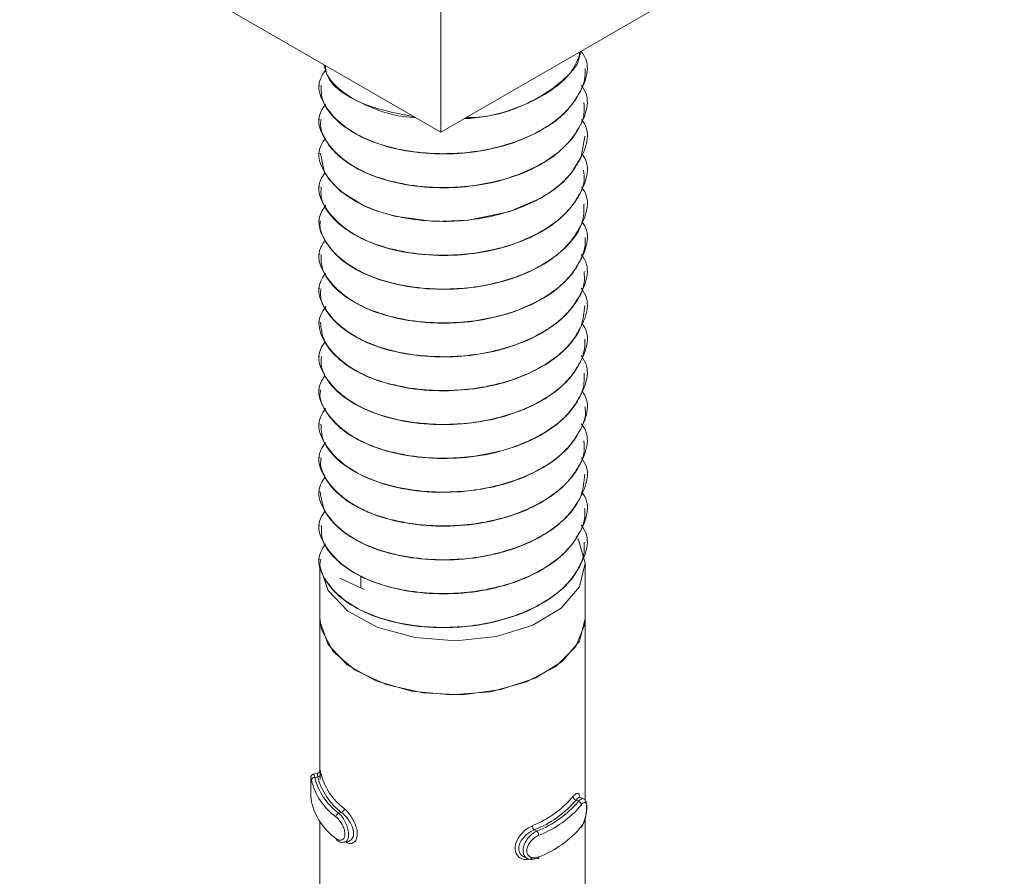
# Model space of a CAD drawing. Header units: millimetres. Extents: x 232 to 1296, y -47 to 1176.
# Tile 6 of 32: x 530 to 560, y -22 to 4. Entities that reach past the tile are written whole.
import ezdxf

# ---------------------------------------------------------------- set-up
doc = ezdxf.new("R2010")
doc.units = ezdxf.units.MM

msp = doc.modelspace()

# ---------------------------------------------------------------- linework, layer by layer
at = {"color": 7, "linetype": 'Continuous', "lineweight": 15}
for p, q in [((542.885, 0.213), (436.819, 61.444)), ((648.951, 61.444), (542.885, 0.213)), ((542.885, 8.379), (542.885, 0.213)), ((547.238, 2.123), (547.238, 2.131)), ((539.238, 1.621), (539.238, 1.613)), ((547.238, 1.102), (547.238, 1.11)), ((539.238, 0.6), (539.238, 0.592)), ((547.238, 0.082), (547.238, 0.09)), ((539.238, -0.42), (539.238, -0.429)), ((547.238, -0.939), (547.238, -0.931)), ((539.238, -1.441), (539.238, -1.449)), ((547.238, -1.96), (547.238, -1.952)), ((539.238, -2.462), (539.238, -2.47)), ((547.238, -2.98), (547.238, -2.972)), ((539.238, -3.482), (539.238, -3.491)), ((547.238, -4.001), (547.238, -3.993)), ((539.238, -4.503), (539.238, -4.511)), ((547.238, -5.022), (547.238, -5.014)), ((539.238, -5.524), (539.238, -5.532)), ((547.238, -6.042), (547.238, -6.034)), ((539.238, -6.544), (539.238, -6.553)), ((547.238, -7.063), (547.238, -7.055)), ((539.238, -7.565), (539.238, -7.574)), ((547.238, -8.084), (547.238, -8.076)), ((539.238, -8.586), (539.238, -8.594)), ((547.238, -9.104), (547.238, -9.096)), ((539.238, -9.606), (539.238, -9.615)), ((547.238, -10.125), (547.238, -10.117)), ((539.238, -10.627), (539.238, -10.635)), ((547.238, -11.146), (547.238, -11.138)), ((539.238, -11.648), (539.238, -11.656)), ((547.238, -12.167), (547.238, -12.158)), ((539.238, -12.668), (539.238, -12.677)), ((539.238, -12.822), (539.238, -14.455)), ((547.238, -14.455), (547.238, -12.822)), ((539.837, -13.24), (540.569, -13.581)), ((540.465, -13.533), (540.465, -13.169)), ((539.238, -14.455), (539.238, -19.063)), ((547.238, -19.954), (547.238, -14.455)), ((539.162, -19.13), (539.04, -19.157)), ((539.168, -19.232), (539.081, -19.252)), ((547.181, -19.899), (547.075, -19.85)), ((546.96, -19.939), (547.032, -19.973)), ((539.887, -20.31), (539.8, -20.329)), ((547.238, -24.853), (547.238, -20.473)), ((539.238, -20.592), (539.238, -23.962)), ((545.703, -20.837), (545.776, -20.871)), ((539.976, -21.211), (540.098, -21.183)), ((545.396, -21.654), (545.501, -21.703))]:
    msp.add_line(p, q, dxfattribs=at)
at = {"color": 7, "linetype": 'Continuous', "lineweight": 15, "flags": 128}
for points in [[(539.251, -0.428), (539.349, -0.93), (539.401, -1.035), (539.516, -1.213), (539.864, -1.576), (540.582, -2.018), (540.944, -2.165), (541.48, -2.322), (542.671, -2.482), (543.717, -2.447), (544.936, -2.193), (545.902, -1.778), (546.289, -1.527), (546.469, -1.383), (546.557, -1.304), (546.6, -1.263), (546.621, -1.242), (546.632, -1.232), (546.635, -1.229), (546.636, -1.228), (546.636, -1.227), (546.637, -1.227), (546.637, -1.227), (546.637, -1.227), (546.637, -1.227), (546.637, -1.227), (546.637, -1.227), (546.637, -1.226), (546.639, -1.224), (546.643, -1.221), (546.654, -1.21), (546.692, -1.17), (546.824, -1.017), (547.113, -0.532), (547.223, 0.083)], [(547.011, -12.055), (547.03, -12.087), (547.238, -12.793), (547.061, -13.503), (546.515, -14.146), (545.654, -14.663), (544.56, -15.001), (543.338, -15.13), (542.108, -15.037), (540.986, -14.73), (540.081, -14.239), (539.48, -13.612), (539.241, -12.909), (539.238, -12.822)], [(547.238, -14.455), (547.227, -14.631), (546.956, -15.307), (546.35, -15.906), (545.463, -16.374), (544.375, -16.669), (543.184, -16.764), (541.998, -16.65), (540.925, -16.339), (540.06, -15.857), (539.482, -15.248), (539.243, -14.568), (539.238, -14.455)], [(547.238, -14.458), (547.059, -15.139), (546.54, -15.759), (545.728, -16.262), (544.694, -16.606), (543.531, -16.758), (542.343, -16.706), (541.233, -16.453), (540.302, -16.023), (539.632, -15.454), (539.282, -14.796), (539.238, -14.455)], [(547.073, -19.855), (547.046, -19.851), (546.99, -19.9), (546.96, -19.939), (546.96, -19.939), (546.96, -19.939)], [(540.098, -21.183), (540.101, -21.183), (540.193, -21.128), (540.246, -21.025), (540.252, -20.896), (540.218, -20.757), (540.15, -20.613), (540.053, -20.473), (539.939, -20.352), (539.887, -20.31), (539.887, -20.31), (539.887, -20.31)], [(545.776, -21.688), (545.787, -21.695), (545.798, -21.7), (545.808, -21.7), (545.817, -21.697), (545.825, -21.69), (545.83, -21.681), (545.834, -21.668), (545.835, -21.653)]]:
    msp.add_lwpolyline(points, dxfattribs=at)
at = {"color": 8, "linetype": 'Continuous', "lineweight": 15, "flags": 128}
msp.add_lwpolyline([(539.041, -19.164), (539.05, -19.164), (539.072, -19.221), (539.081, -19.252), (539.081, -19.252), (539.081, -19.252)], dxfattribs=at)
at = {"color": 7, "linetype": 'Continuous', "lineweight": 15}
for centre, radius, start, end in [((539.08, -19.351), 0.0989, 89.3706, 173.5963), ((540.891, -18.823), 1.86, 193.3385, 234.092), ((539.169, -19.133), 0.0997, 269.9163, 353.6117), ((541.06, -18.749), 1.953, 194.3469, 233.0836), ((541.114, -18.672), 1.905, 194.3472, 233.0834), ((540.838, -18.9), 1.908, 193.3385, 234.092), ((544.461, -17.76), 3.177, 291.8316, 319.2695), ((546.989, -19.823), 0.12, 185.1363, 256.074), ((540.838, -19.553), 1.908, 193.3385, 234.092), ((544.492, -17.814), 3.257, 291.8315, 319.2695), ((544.661, -17.983), 3.096, 291.1059, 319.9951), ((544.691, -18.037), 3.176, 291.1056, 319.9953), ((547.005, -20.089), 0.119, 5.2156, 76.6903), ((539.855, -20.454), 0.136, 113.7281, 176.2145), ((539.835, -20.186), 0.135, 293.036, 356.1226), ((545.82, -20.705), 0.177, 181.6407, 228.7453), ((544.691, -18.69), 3.176, 291.1056, 319.9953), ((545.655, -21.004), 0.179, 1.5624, 47.9075), ((539.773, -21.101), 0.0536, 176.3387, 232.8857)]:
    msp.add_arc(centre, radius, start, end, dxfattribs=at)
for points, knots in [([(547.116, 2.645), (547.137, 2.616), (547.436, 2.221), (547.197, 1.569), (546.628, 0.73), (545.652, 0.048), (544.046, -0.428), (542.186, -0.481), (540.412, -0.024), (539.38, 0.852), (539.096, 1.642), (539.354, 2.006), (539.412, 2.087)], [0, 0, 0, 0, 0.010713, 0.147835, 0.203746, 0.322967, 0.44419, 0.563336, 0.705278, 0.846421, 0.965873, 1, 1, 1, 1]), ([(543.586, 0.618), (543.693, 0.623), (544.269, 0.651), (545.136, 0.902), (546.105, 1.365), (546.827, 1.932), (547.022, 2.415), (547.116, 2.645)], [0, 0, 0, 0, 0.06256, 0.339367, 0.5309, 0.776202, 1, 1, 1, 1]), ([(547.067, 2.628), (547.065, 2.544), (547.057, 2.296), (546.583, 1.749), (545.667, 1.091), (544.465, 0.66), (543.767, 0.653), (543.644, 0.651)], [0, 0, 0, 0, 0.080872, 0.2403, 0.580256, 0.92592, 1, 1, 1, 1]), ([(539.271, 1.614), (539.275, 1.465), (539.283, 1.099), (539.687, 0.571), (540.249, 0.174), (540.793, -0.075), (541.438, -0.293), (542.377, -0.456), (543.664, -0.453), (544.866, -0.217), (545.85, 0.201), (546.593, 0.713), (547.082, 1.337), (547.254, 1.845), (547.234, 2.099), (547.232, 2.123)], [0, 0, 0, 0, 0.065846, 0.162198, 0.249882, 0.289301, 0.335178, 0.435441, 0.525319, 0.640469, 0.726454, 0.803635, 0.901091, 0.990631, 1, 1, 1, 1]), ([(539.355, 2.251), (539.385, 2.136), (539.474, 1.786), (539.986, 1.35), (540.77, 0.937), (541.472, 0.698), (542.001, 0.657), (542.133, 0.647)], [0, 0, 0, 0, 0.146744, 0.44513, 0.633893, 0.908725, 1, 1, 1, 1]), ([(542.091, 0.671), (541.549, 0.778), (540.387, 1.005), (539.462, 1.689), (539.402, 2.139), (539.39, 2.231)], [0, 0, 0, 0, 0.411061, 0.880492, 1, 1, 1, 1]), ([(547.118, 1.622), (547.138, 1.594), (547.436, 1.199), (547.197, 0.548), (546.628, -0.291), (545.652, -0.972), (544.046, -1.449), (542.186, -1.502), (540.412, -1.045), (539.381, -0.169), (539.096, 0.617), (539.35, 0.978), (539.405, 1.056)], [0, 0, 0, 0, 0.010397, 0.147774, 0.203789, 0.323233, 0.444681, 0.564049, 0.706255, 0.847661, 0.967335, 1, 1, 1, 1]), ([(539.27, 0.591), (539.26, 0.531), (539.236, 0.386), (539.337, 0.092), (539.498, -0.193), (539.704, -0.413), (539.876, -0.57), (540.221, -0.83), (540.909, -1.171), (541.956, -1.427), (543.071, -1.494), (544.258, -1.382), (545.348, -1.069), (546.299, -0.553), (546.913, 0.052), (547.226, 0.636), (547.206, 0.982), (547.199, 1.102)], [0, 0, 0, 0, 0.026876, 0.06448, 0.132359, 0.159724, 0.175104, 0.21447, 0.303481, 0.398914, 0.491399, 0.570662, 0.681833, 0.768365, 0.865874, 0.953563, 1, 1, 1, 1]), ([(547.124, 0.591), (547.143, 0.567), (547.437, 0.175), (547.196, -0.473), (546.628, -1.311), (545.652, -1.993), (544.046, -2.47), (542.186, -2.522), (540.412, -2.065), (539.381, -1.189), (539.095, -0.406), (539.347, -0.048), (539.4, 0.027)], [0, 0, 0, 0, 0.009242, 0.146942, 0.203089, 0.322813, 0.444548, 0.564196, 0.706737, 0.848475, 0.968431, 1, 1, 1, 1]), ([(547.13, -0.437), (547.147, -0.459), (547.438, -0.848), (547.196, -1.493), (546.628, -2.332), (545.652, -3.014), (544.046, -3.49), (542.186, -3.543), (540.411, -3.086), (539.383, -2.21), (539.095, -1.433), (539.341, -1.08), (539.389, -1.011)], [0, 0, 0, 0, 0.008279, 0.146442, 0.202777, 0.322903, 0.445046, 0.565096, 0.708115, 0.85033, 0.970688, 1, 1, 1, 1]), ([(539.275, -1.449), (539.268, -1.547), (539.246, -1.876), (539.566, -2.358), (540.192, -2.875), (541.063, -3.269), (542.187, -3.5), (543.322, -3.528), (544.492, -3.372), (545.547, -3.026), (546.448, -2.482), (546.974, -1.884), (547.237, -1.346), (547.202, -1.047), (547.189, -0.94)], [0, 0, 0, 0, 0.043225, 0.146269, 0.222031, 0.320426, 0.417924, 0.511492, 0.590017, 0.699102, 0.787215, 0.884245, 0.958567, 1, 1, 1, 1]), ([(547.126, -1.452), (547.144, -1.476), (547.437, -1.867), (547.196, -2.514), (546.628, -3.353), (545.652, -4.035), (544.046, -4.511), (542.185, -4.564), (540.412, -4.107), (539.379, -3.23), (539.096, -2.438), (539.357, -2.071), (539.417, -1.987)], [0, 0, 0, 0, 0.008911, 0.146123, 0.20207, 0.32137, 0.442672, 0.561896, 0.703931, 0.845167, 0.964696, 1, 1, 1, 1]), ([(539.254, -2.471), (539.249, -2.494), (539.21, -2.671), (539.386, -3.116), (539.867, -3.7), (540.759, -4.173), (541.766, -4.455), (542.841, -4.557), (544.038, -4.481), (545.154, -4.204), (546.042, -3.771), (546.762, -3.201), (547.204, -2.588), (547.199, -2.116), (547.198, -1.959)], [0, 0, 0, 0, 0.010247, 0.079436, 0.198827, 0.293872, 0.37775, 0.473686, 0.554507, 0.6619, 0.752081, 0.817643, 0.939022, 1, 1, 1, 1]), ([(547.132, -2.481), (547.148, -2.502), (547.438, -2.891), (547.196, -3.535), (546.628, -4.373), (545.652, -5.055), (544.046, -5.532), (542.186, -5.584), (540.412, -5.127), (539.382, -4.251), (539.095, -3.47), (539.346, -3.113), (539.397, -3.039)], [0, 0, 0, 0, 0.007959, 0.145918, 0.20217, 0.322119, 0.444082, 0.563955, 0.706763, 0.848768, 0.968948, 1, 1, 1, 1]), ([(539.269, -3.49), (539.272, -3.63), (539.279, -4), (539.684, -4.533), (540.382, -5.02), (541.338, -5.389), (542.41, -5.559), (543.535, -5.551), (544.655, -5.378), (545.732, -4.982), (546.589, -4.402), (547.09, -3.749), (547.255, -3.25), (547.235, -3.001), (547.233, -2.98)], [0, 0, 0, 0, 0.062206, 0.164022, 0.251373, 0.33752, 0.447158, 0.517888, 0.605589, 0.717016, 0.806982, 0.903032, 0.992092, 1, 1, 1, 1]), ([(547.118, -3.483), (547.139, -3.51), (547.436, -3.905), (547.197, -4.555), (546.628, -5.394), (545.652, -6.076), (544.046, -6.552), (542.186, -6.605), (540.412, -6.148), (539.38, -5.272), (539.096, -4.484), (539.352, -4.121), (539.408, -4.042)], [0, 0, 0, 0, 0.0102305, 0.1475291, 0.2035122, 0.3228873, 0.4442669, 0.5635666, 0.7056912, 0.8470165, 0.9666222, 1, 1, 1, 1]), ([(539.27, -4.512), (539.261, -4.573), (539.22, -4.865), (539.513, -5.366), (540.086, -5.863), (540.907, -6.268), (541.904, -6.529), (543.085, -6.598), (544.275, -6.482), (545.361, -6.167), (546.113, -5.755), (546.529, -5.423), (546.938, -5.001), (547.234, -4.512), (547.21, -4.109), (547.204, -4.001)], [0, 0, 0, 0, 0.027178, 0.12991, 0.227042, 0.28891, 0.398985, 0.492527, 0.571673, 0.683018, 0.768851, 0.806753, 0.843801, 0.957977, 1, 1, 1, 1]), ([(547.114, -4.498), (547.136, -4.527), (547.436, -4.923), (547.197, -5.576), (546.628, -6.415), (545.652, -7.097), (544.046, -7.573), (542.185, -7.626), (540.412, -7.169), (539.379, -6.292), (539.096, -5.499), (539.358, -5.131), (539.418, -5.046)], [0, 0, 0, 0, 0.0109265, 0.1478079, 0.2036208, 0.3226331, 0.4436438, 0.5625809, 0.7042735, 0.8451692, 0.9644114, 1, 1, 1, 1]), ([(539.25, -5.531), (539.273, -5.723), (539.32, -6.125), (539.661, -6.514), (539.939, -6.741), (540.163, -6.906), (540.662, -7.187), (541.543, -7.475), (542.67, -7.618), (543.495, -7.583), (543.994, -7.515), (544.376, -7.452), (545.075, -7.278), (545.955, -6.897), (546.699, -6.329), (547.164, -5.682), (547.203, -5.23), (547.221, -5.021)], [0, 0, 0, 0, 0.084884, 0.17844, 0.188636, 0.207344, 0.270206, 0.362998, 0.455297, 0.547589, 0.557449, 0.576349, 0.641166, 0.733825, 0.825484, 0.91905, 1, 1, 1, 1]), ([(547.129, -5.538), (547.146, -5.561), (547.437, -5.951), (547.196, -6.597), (546.628, -7.435), (545.652, -8.117), (544.046, -8.594), (542.186, -8.646), (540.411, -8.189), (539.383, -7.314), (539.095, -6.535), (539.342, -6.181), (539.391, -6.111)], [0, 0, 0, 0, 0.00855, 0.14662, 0.202917, 0.322963, 0.445025, 0.564994, 0.707918, 0.850037, 0.970314, 1, 1, 1, 1]), ([(539.279, -6.552), (539.27, -6.661), (539.254, -6.847), (539.389, -7.157), (539.652, -7.549), (540.229, -8.002), (541.134, -8.39), (542.215, -8.604), (543.385, -8.632), (544.407, -8.483), (545.12, -8.265), (545.772, -7.993), (546.187, -7.742), (546.492, -7.489), (546.713, -7.287), (547.043, -6.877), (547.235, -6.411), (547.229, -6.107), (547.228, -6.042)], [0, 0, 0, 0, 0.047969, 0.082584, 0.141542, 0.234167, 0.325813, 0.419357, 0.511099, 0.603611, 0.664394, 0.697229, 0.788529, 0.799339, 0.818527, 0.881944, 0.974821, 1, 1, 1, 1]), ([(547.114, -6.539), (547.136, -6.569), (547.436, -6.965), (547.197, -7.617), (546.628, -8.456), (545.652, -9.138), (544.046, -9.614), (542.186, -9.667), (540.411, -9.21), (539.383, -8.334), (539.095, -7.556), (539.342, -7.202), (539.391, -7.131)], [0, 0, 0, 0, 0.010998, 0.148712, 0.204865, 0.324601, 0.446348, 0.566009, 0.708564, 0.850316, 0.970284, 1, 1, 1, 1]), ([(539.257, -7.575), (539.251, -7.6), (539.198, -7.832), (539.386, -8.203), (539.692, -8.582), (540.111, -8.926), (540.508, -9.144), (540.912, -9.299), (541.235, -9.41), (541.893, -9.573), (542.917, -9.664), (544.091, -9.575), (545.191, -9.288), (546.129, -8.832), (546.762, -8.291), (547.041, -7.857), (547.134, -7.627), (547.155, -7.565), (547.161, -7.547), (547.213, -7.384), (547.208, -7.222), (547.202, -7.062)], [0, 0, 0, 0, 0.011552, 0.104086, 0.164673, 0.19771, 0.289018, 0.299765, 0.318935, 0.382449, 0.475327, 0.566801, 0.660328, 0.75235, 0.84458, 0.912924, 0.930987, 0.935977, 0.937461, 0.938271, 1, 1, 1, 1]), ([(547.143, -7.599), (547.155, -7.616), (547.439, -7.999), (547.195, -8.638), (546.629, -9.477), (545.652, -10.159), (544.046, -10.635), (542.186, -10.688), (540.412, -10.231), (539.381, -9.355), (539.096, -8.569), (539.35, -8.207), (539.405, -8.13)], [0, 0, 0, 0, 0.006094, 0.144062, 0.200318, 0.320275, 0.442247, 0.562128, 0.704946, 0.84696, 0.967149, 1, 1, 1, 1]), ([(539.268, -8.593), (539.274, -8.744), (539.286, -9.108), (539.691, -9.641), (540.376, -10.122), (541.197, -10.437), (541.916, -10.583), (542.695, -10.664), (543.371, -10.658), (544.135, -10.562), (544.882, -10.401), (545.779, -10.054), (546.314, -9.691), (546.538, -9.488), (546.554, -9.472), (546.611, -9.42), (546.813, -9.216), (547.1, -8.788), (547.286, -8.353), (547.231, -8.101), (547.228, -8.084)], [0, 0, 0, 0, 0.06716, 0.160652, 0.252519, 0.337853, 0.402648, 0.438674, 0.53005, 0.562056, 0.623293, 0.715509, 0.807717, 0.808456, 0.809878, 0.81477, 0.832751, 0.901374, 0.993699, 1, 1, 1, 1]), ([(547.116, -8.583), (547.138, -8.612), (547.436, -9.007), (547.197, -9.659), (546.628, -10.497), (545.652, -11.179), (544.046, -11.656), (542.186, -11.708), (540.412, -11.251), (539.381, -10.375), (539.095, -9.59), (539.35, -9.23), (539.404, -9.153)], [0, 0, 0, 0, 0.010624, 0.14801, 0.204029, 0.32348, 0.444937, 0.564313, 0.706528, 0.847943, 0.967625, 1, 1, 1, 1]), ([(539.275, -9.616), (539.263, -9.684), (539.239, -9.824), (539.333, -10.099), (539.547, -10.499), (539.886, -10.799), (540.134, -10.959), (540.143, -10.965), (540.174, -10.985), (540.295, -11.06), (540.552, -11.198), (540.843, -11.318), (541.102, -11.405), (541.437, -11.505), (542.117, -11.646), (543.161, -11.704), (544.327, -11.573), (545.083, -11.344), (545.507, -11.164), (545.819, -11.019), (546.36, -10.7), (546.92, -10.143), (547.234, -9.565), (547.206, -9.215), (547.197, -9.105)], [0, 0, 0, 0, 0.030393, 0.062304, 0.123634, 0.216691, 0.217044, 0.217729, 0.220097, 0.228829, 0.262255, 0.30829, 0.317788, 0.336582, 0.401956, 0.494258, 0.586176, 0.679697, 0.688983, 0.707379, 0.771405, 0.864197, 0.957431, 1, 1, 1, 1]), ([(547.121, -9.61), (547.14, -9.637), (547.436, -10.03), (547.197, -10.679), (546.628, -11.518), (545.652, -12.2), (544.046, -12.676), (542.186, -12.729), (540.412, -12.272), (539.382, -11.396), (539.095, -10.614), (539.347, -10.256), (539.399, -10.182)], [0, 0, 0, 0, 0.009882, 0.147527, 0.203651, 0.323328, 0.445013, 0.564614, 0.707097, 0.848779, 0.968687, 1, 1, 1, 1]), ([(539.248, -10.635), (539.272, -10.829), (539.323, -11.235), (539.658, -11.613), (539.889, -11.803), (539.952, -11.853), (540.167, -12.012), (540.671, -12.295), (541.561, -12.582), (542.689, -12.722), (543.512, -12.685), (544.008, -12.616), (544.39, -12.552), (545.09, -12.376), (545.969, -11.992), (546.709, -11.422), (547.167, -10.778), (547.203, -10.33), (547.219, -10.124)], [0, 0, 0, 0, 0.086385, 0.179935, 0.18326, 0.188914, 0.207212, 0.271666, 0.364499, 0.456789, 0.549072, 0.558502, 0.577261, 0.642668, 0.735284, 0.82698, 0.920549, 1, 1, 1, 1]), ([(547.13, -10.644), (547.147, -10.666), (547.438, -11.055), (547.196, -11.7), (546.628, -12.539), (545.652, -13.221), (544.046, -13.697), (542.186, -13.75), (540.411, -13.293), (539.383, -12.417), (539.095, -11.639), (539.341, -11.286), (539.39, -11.217)], [0, 0, 0, 0, 0.00828, 0.146427, 0.202756, 0.322869, 0.445, 0.565037, 0.70804, 0.850239, 0.970584, 1, 1, 1, 1]), ([(539.285, -11.655), (539.278, -11.782), (539.262, -12.104), (539.607, -12.609), (540.238, -13.113), (541.151, -13.498), (542.233, -13.709), (543.404, -13.735), (544.421, -13.583), (545.134, -13.364), (545.784, -13.09), (546.199, -12.837), (546.501, -12.584), (546.721, -12.381), (547.046, -11.97), (547.248, -11.507), (547.224, -11.207), (547.219, -11.146)], [0, 0, 0, 0, 0.055823, 0.142883, 0.235487, 0.327191, 0.420758, 0.512483, 0.605063, 0.665082, 0.698687, 0.790002, 0.80056, 0.819672, 0.883465, 0.976327, 1, 1, 1, 1]), ([(547.114, -11.642), (547.136, -11.672), (547.436, -12.068), (547.197, -12.721), (546.628, -13.559), (545.652, -14.241), (544.046, -14.718), (542.186, -14.77), (540.412, -14.314), (539.38, -13.437), (539.096, -12.65), (539.352, -12.288), (539.407, -12.209)], [0, 0, 0, 0, 0.010994, 0.148214, 0.204164, 0.323471, 0.44478, 0.564011, 0.706054, 0.847298, 0.966835, 1, 1, 1, 1]), ([(539.259, -12.678), (539.252, -12.707), (539.199, -12.943), (539.391, -13.315), (539.7, -13.693), (540.121, -14.036), (540.521, -14.253), (540.926, -14.407), (541.249, -14.518), (541.909, -14.679), (542.823, -14.758), (543.56, -14.718), (543.938, -14.668), (544.434, -14.589), (545.209, -14.386), (546.142, -13.927), (546.767, -13.388), (547.042, -12.957), (547.134, -12.729), (547.158, -12.66), (547.214, -12.486), (547.207, -12.322), (547.201, -12.166)], [0, 0, 0, 0, 0.0130106, 0.1055704, 0.1653866, 0.1991579, 0.2904404, 0.3009309, 0.3200162, 0.3838774, 0.4766977, 0.5406569, 0.5590613, 0.5683837, 0.6618981, 0.7538518, 0.8461135, 0.9126849, 0.9311815, 0.9367192, 0.9397826, 1, 1, 1, 1]), ([(538.959, -19.291), (538.959, -19.311), (538.958, -19.35), (538.958, -19.464), (538.958, -19.602), (538.961, -19.754), (538.967, -19.898), (538.978, -19.968), (538.984, -20.002)], [0, 0, 0, 0, 0.148704, 0.305848, 0.470134, 0.639656, 0.826484, 1, 1, 1, 1]), ([(538.959, -19.291), (538.959, -19.293), (538.958, -19.307), (538.959, -19.369), (538.958, -19.476), (538.959, -19.615), (538.961, -19.76), (538.967, -19.896), (538.977, -19.961), (538.982, -19.993)], [0, 0, 0, 0, 0.026839, 0.17355, 0.324399, 0.485871, 0.655868, 0.827492, 1, 1, 1, 1]), ([(539.041, -19.158), (539.039, -19.158), (539.026, -19.159), (539.006, -19.171), (538.984, -19.19), (538.972, -19.209), (538.965, -19.226), (538.962, -19.24), (538.96, -19.254), (538.959, -19.265), (538.959, -19.283), (538.959, -19.291)], [0, 0, 0, 0, 0.020113, 0.156732, 0.26799, 0.364155, 0.447419, 0.524106, 0.622504, 0.816726, 1, 1, 1, 1]), ([(539.168, -19.232), (539.168, -19.232), (539.165, -19.201), (539.159, -19.149), (539.161, -19.117), (539.166, -19.147), (539.169, -19.162)], [0, 0, 0, 0, 0.000112, 0.309142, 0.652964, 1, 1, 1, 1]), ([(539.239, -19.073), (539.238, -19.065), (539.238, -19.049), (539.239, -19.042), (539.238, -19.049), (539.236, -19.06), (539.23, -19.077), (539.216, -19.1), (539.192, -19.12), (539.171, -19.126), (539.161, -19.129)], [0, 0, 0, 0, 0.230894, 0.477398, 0.558868, 0.624547, 0.689649, 0.784585, 0.896369, 1, 1, 1, 1]), ([(539.24, -19.32), (539.24, -19.274), (539.241, -19.17), (539.238, -19.087), (539.239, -19.073), (539.239, -19.073)], [0, 0, 0, 0, 0.448668, 0.993375, 1, 1, 1, 1]), ([(539.239, -19.063), (539.239, -19.049), (539.239, -19.017), (539.247, -19.047), (539.261, -19.113), (539.268, -19.144)], [0, 0, 0, 0, 0.287354, 0.663158, 1, 1, 1, 1]), ([(546.869, -19.833), (546.882, -19.818), (546.924, -19.768), (546.985, -19.727), (547.037, -19.742), (547.066, -19.788), (547.071, -19.842), (547.073, -19.855)], [0, 0, 0, 0, 0.1260205, 0.4053522, 0.6708027, 0.9212204, 1, 1, 1, 1]), ([(547.113, -20.761), (547.124, -20.746), (547.166, -20.698), (547.218, -20.566), (547.262, -20.396), (547.284, -20.229), (547.284, -20.079), (547.263, -19.984), (547.22, -19.916), (547.187, -19.905), (547.179, -19.903)], [0, 0, 0, 0, 0.07166, 0.24864, 0.406173, 0.552006, 0.706952, 0.877176, 0.971466, 1, 1, 1, 1]), ([(547.124, -20.732), (547.13, -20.723), (547.157, -20.687), (547.198, -20.603), (547.239, -20.477), (547.266, -20.346), (547.279, -20.221), (547.279, -20.112), (547.262, -20.034), (547.23, -20), (547.183, -20.011), (547.144, -20.056), (547.124, -20.078)], [0, 0, 0, 0, 0.037283, 0.149824, 0.256281, 0.356425, 0.453448, 0.553209, 0.659995, 0.772418, 0.885916, 1, 1, 1, 1]), ([(539.719, -21.098), (539.729, -21.105), (539.767, -21.133), (539.834, -21.158), (539.909, -21.147), (539.963, -21.098), (539.992, -21.016), (539.991, -20.905), (539.956, -20.776), (539.891, -20.644), (539.808, -20.525), (539.749, -20.472), (539.719, -20.445)], [0, 0, 0, 0, 0.037283, 0.149824, 0.256283, 0.356425, 0.453448, 0.553208, 0.659994, 0.772418, 0.885915, 1, 1, 1, 1]), ([(545.643, -21.69), (545.617, -21.699), (545.536, -21.73), (545.4, -21.736), (545.262, -21.685), (545.165, -21.586), (545.116, -21.45), (545.125, -21.283), (545.198, -21.101), (545.327, -20.931), (545.484, -20.792), (545.592, -20.736), (545.643, -20.71)], [0, 0, 0, 0, 0.049966, 0.160721, 0.26597, 0.36526, 0.462973, 0.56567, 0.676022, 0.789423, 0.900467, 1, 1, 1, 1]), ([(545.703, -20.837), (545.703, -20.837), (545.658, -20.855), (545.56, -20.906), (545.419, -21.016), (545.302, -21.156), (545.235, -21.306), (545.226, -21.447), (545.273, -21.559), (545.335, -21.629), (545.386, -21.645), (545.398, -21.649)], [0, 0, 0, 0, 0.000048, 0.132926, 0.280761, 0.429978, 0.572905, 0.704761, 0.830792, 0.960542, 1, 1, 1, 1]), ([(545.776, -21.688), (545.776, -21.688), (545.729, -21.709), (545.636, -21.736), (545.508, -21.717), (545.411, -21.646), (545.36, -21.532), (545.358, -21.396), (545.401, -21.254), (545.482, -21.115), (545.595, -20.987), (545.7, -20.911), (545.76, -20.878), (545.776, -20.871), (545.776, -20.871)], [0, 0, 0, 0, 0.0000378, 0.1122156, 0.2244864, 0.3370991, 0.4455856, 0.5475416, 0.6461671, 0.7467899, 0.8524264, 0.9632516, 0.9999622, 1, 1, 1, 1]), ([(545.835, -21), (545.822, -21.006), (545.769, -21.029), (545.679, -21.09), (545.58, -21.189), (545.509, -21.3), (545.471, -21.413), (545.473, -21.522), (545.518, -21.615), (545.603, -21.673), (545.714, -21.691), (545.794, -21.666), (545.835, -21.653)], [0, 0, 0, 0, 0.037282, 0.149825, 0.256282, 0.356424, 0.453448, 0.553208, 0.659994, 0.772417, 0.885917, 1, 1, 1, 1]), ([(539.744, -21.14), (539.76, -21.154), (539.808, -21.196), (539.895, -21.224), (539.954, -21.21), (539.973, -21.205)], [0, 0, 0, 0, 0.2589728, 0.7540283, 1, 1, 1, 1])]:
    msp.add_open_spline(points, degree=3, knots=knots, dxfattribs=at)
at = {"color": 8, "linetype": 'Continuous', "lineweight": 15}
for points, knots in [([(538.982, -19.34), (538.98, -19.331), (538.973, -19.295), (538.965, -19.259), (538.96, -19.251), (538.959, -19.279), (538.959, -19.291)], [0, 0, 0, 0, 0.110089, 0.442383, 0.75672, 1, 1, 1, 1]), ([(547.032, -19.973), (547.032, -19.973), (547.059, -19.943), (547.111, -19.901), (547.161, -19.881), (547.178, -19.9), (547.18, -19.902)], [0, 0, 0, 0, 0.000158, 0.471868, 0.94397, 1, 1, 1, 1]), ([(539.8, -20.329), (539.8, -20.329), (539.834, -20.358), (539.899, -20.432), (539.992, -20.579), (540.064, -20.745), (540.102, -20.906), (540.103, -21.044), (540.07, -21.143), (540.025, -21.2), (539.986, -21.203), (539.975, -21.204)], [0, 0, 0, 0, 0.000048, 0.141778, 0.283628, 0.425907, 0.562975, 0.691791, 0.8164, 0.943532, 1, 1, 1, 1]), ([(539.969, -20.195), (539.988, -20.211), (540.047, -20.263), (540.148, -20.383), (540.253, -20.554), (540.329, -20.732), (540.367, -20.906), (540.361, -21.066), (540.303, -21.19), (540.204, -21.252), (540.101, -21.255), (540.038, -21.215), (540.017, -21.202)], [0, 0, 0, 0, 0.05218, 0.167841, 0.277753, 0.381441, 0.483482, 0.590729, 0.705969, 0.824394, 0.940357, 1, 1, 1, 1])]:
    msp.add_open_spline(points, degree=3, knots=knots, dxfattribs=at)

doc.saveas('drawing.dxf')
